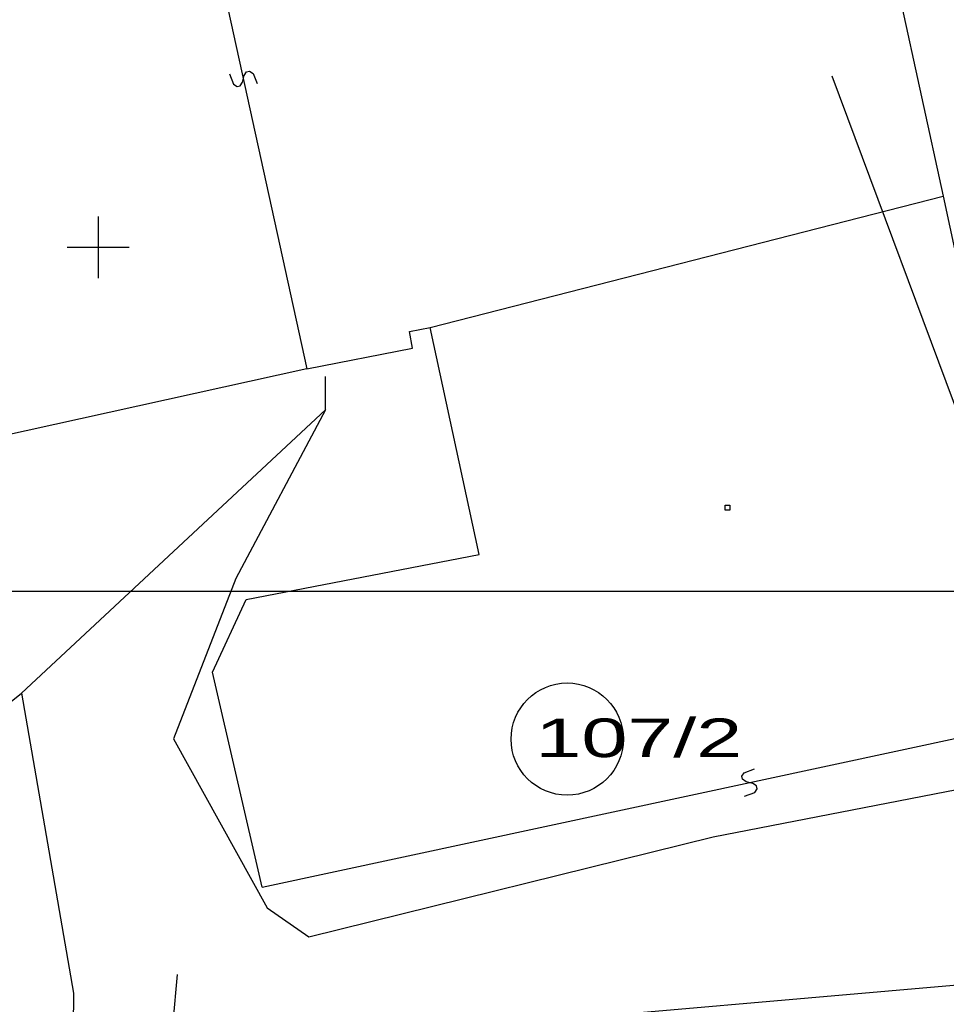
# Model space of a CAD drawing. Extents: x -667835 to -53017, y -1149389 to -953716.
# Tile 21 of 29: x -541277 to -517280, y -1048853 to -1023352. Entities that reach past the tile are written whole.
import ezdxf

# ---------------------------------------------------------------- set-up
doc = ezdxf.new("R2010")
doc.units = 0
doc.header["$MEASUREMENT"] = 0
for name, color, linetype in [('koty', 1, 'Continuous'), ('legenda', 13, 'Continuous'), ('podklad- geometr', 1, 'Continuous'), ('texty', 8, 'Continuous')]:
    doc.layers.add(name, color=color, linetype=linetype)
doc.styles.add('SPIRITTXTSTYLE1', font='ROMAN')
doc.linetypes.add('642', pattern='A,0,-1,[96,situace.shx,S=0.001748,R=0,X=-1,Y=0],0', length=1)
doc.linetypes.add('NN', pattern='A,0,-1,[44,situace.shx,S=0.000798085,R=0,X=-1,Y=0],0', length=1)
doc.dimstyles.new('SPIRITSTYLE17', dxfattribs={"dimtxt": 625.000061, "dimasz": 12.7, "dimexe": 1250.000122, "dimexo": 44.216618, "dimgap": 250, "dimtad": 1, "dimdec": 3, "dimzin": 0, "dimdsep": 46, "dimlunit": 7, "dimtxsty": 'SPIRITTXTSTYLE1', "dimblk1": '_TICKMARKS17', "dimblk2": '_TICKMARKS17', "dimsah": 1, "dimcen": 0.09, "dimdle": 250, "dimclrd": 1, "dimclre": 1, "dimclrt": 1, "dimadec": 0, "dimazin": 0, "dimtfac": 1, "dimtdec": 4, "dimtofl": 0, "dimtmove": 1, "dimatfit": 0, "dimfxl": 0, "dimtolj": 1, "dimtzin": 0, "dimarcsym": 0})

# ---------------------------------------------------------------- blocks, each defined once
blk = doc.blocks.new('_TICKMARKS17')
at = {"color": 1, "linetype": 'Continuous'}
blk.add_line((-3, -3), (3, 3), dxfattribs=at)
blk = doc.blocks.new('*D17')
at = {"color": 1, "linetype": 'Continuous', "ltscale": 1500}
for p, q in [((-537202, -1048082, 2624), (-537308, -1049327, 2624)), ((-520240, -1050776, 2624), (-537557, -1049306, 2624)), ((-537414, -1050573, 2624), (-537308, -1049327, 2624)), ((-520383, -1049510, 2624), (-520489, -1050755, 2624)), ((-520594, -1052001, 2624), (-520489, -1050755, 2624))]:
    blk.add_line(p, q, dxfattribs=at)
at = {"color": 1, "linetype": 'Continuous', "ltscale": 1500, "xscale": 12.69999980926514, "yscale": 12.69999980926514, "zscale": 12.69999980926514}
for p, rotation in [((-537308, -1049327, 2624), 175.1487265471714), ((-520489, -1050755, 2624), 355.148745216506)]:
    blk.add_blockref('_TICKMARKS17', p, dxfattribs=dict(at, rotation=rotation))
at = {"color": 1, "linetype": 'Continuous', "ltscale": 1500, "style": 'SPIRITTXTSTYLE1', "width": 1.5}
blk.add_text('16880', height=625, rotation=355.1487, dxfattribs=at).set_placement((-529589, -1049732, 2624))

msp = doc.modelspace()

# ---------------------------------------------------------------- linework, layer by layer
at = {"layer": 'legenda', "color": 5, "linetype": 'NN', "ltscale": 3500}
msp.add_line((-520244.6567, -1024809.757, 900), (-513607.8305, -1042627.5891, 900), dxfattribs=at)
at = {"layer": 'legenda', "color": 5, "linetype": '642', "ltscale": 3500}
for p, q in [((-533355.5766, -1033455.0461, 900), (-533355.5766, -1032591.7531, 900)), ((-541233.0928, -1040793.0793, 900), (-533355.5766, -1033455.0461, 900)), ((-533355.5766, -1033455.0461, 900), (-535675.6667, -1037825.4953, 900)), ((-535675.6667, -1037825.4953, 900), (-537294.3346, -1041980.1184, 900)), ((-548840.8305, -1046890.1242, 900), (-541233.0928, -1040793.0793, 900)), ((-541233.0928, -1040793.0793, 900), (-539884.203, -1048562.7648, 900)), ((-537294.3346, -1041980.1184, 900), (-534866.333, -1046350.5617, 900)), ((-523319.8354, -1044516.052, 900), (-513607.8305, -1042627.5891, 900)), ((-533787.2212, -1047105.9484, 900), (-523319.8354, -1044516.052, 900)), ((-534866.333, -1046350.5617, 900), (-533787.2212, -1047105.9484, 900)), ((-539884.203, -1048562.7648, 900), (-539938.1585, -1053256.9465, 900))]:
    msp.add_line(p, q, dxfattribs=at)
at = {"layer": 'legenda', "color": 1, "linetype": 'Continuous', "ltscale": 5625}
msp.add_line((-427806.5747, -1038160.4484), (-577806.5708, -1038160.4484), dxfattribs=at)
at = {"layer": 'podklad- geometr', "color": 1, "linetype": 'Continuous', "ltscale": 1000}
for p, q in [((-522525.0346, -1004100.4563, -899100), (-517364.8852, -1027920.3234, -899100)), ((-538924.809, -1009170.3039, -899100), (-533844.8867, -1032390.593, -899100)), ((-530645.082, -1031320.5031, -899100), (-517364.8852, -1027920.3234, -899100)), ((-517364.8852, -1027920.3234, -899100), (-515914.9731, -1034670.2961, -899100)), ((-539244.9445, -1028450.5227, -899100), (-539244.9445, -1030050.425, -899100)), ((-540044.8957, -1029240.3977, -899100), (-538444.9933, -1029240.3977, -899100)), ((-531184.9712, -1031430.5734, -899100), (-530645.082, -1031320.5031, -899100)), ((-531105.1313, -1031860.3898, -899100), (-531184.9712, -1031430.5734, -899100)), ((-529375.0044, -1037200.3742, -899100), (-530645.082, -1031320.5031, -899100)), ((-533844.8867, -1032390.593, -899100), (-531105.1313, -1031860.3898, -899100)), ((-533844.8867, -1032390.593, -899100), (-553104.9516, -1036660.4875, -899100)), ((-535414.9458, -1038370.4602, -899100), (-529375.0044, -1037200.3742, -899100)), ((-536285.0476, -1040250.5773, -899100), (-535414.9458, -1038370.4602, -899100)), ((-534994.8164, -1045820.3918, -899100), (-536285.0476, -1040250.5773, -899100)), ((-534994.8164, -1045820.3918, -899100), (-515115.022, -1041550.4973, -899100)), ((-514665.0493, -1048150.4816, -899100), (-547614.9761, -1051020.4621, -899100))]:
    msp.add_line(p, q, dxfattribs=at)
at = {"layer": 'podklad- geometr', "color": 7, "linetype": 'Continuous'}
for p, q in [((-535839.9743, -1024753.5656, -899100), (-535740.7512, -1025018.5031, -899100)), ((-535507.5224, -1024967.4797, -899100), (-535462.98, -1024793.8781, -899100)), ((-535462.98, -1024793.8781, -899100), (-535401.3325, -1024698.4641, -899100)), ((-535401.3325, -1024698.4641, -899100), (-535322.5798, -1024681.2375, -899100)), ((-535322.5798, -1024681.2375, -899100), (-535229.7512, -1024742.8547, -899100)), ((-535229.7512, -1024742.8547, -899100), (-535130.5278, -1025007.7922, -899100)), ((-535740.7512, -1025018.5031, -899100), (-535647.9223, -1025080.1242, -899100)), ((-535647.9223, -1025080.1242, -899100), (-535569.1699, -1025062.8938, -899100)), ((-535569.1699, -1025062.8938, -899100), (-535507.5224, -1024967.4797, -899100)), ((-523005.3774, -1035929.8156, -899100), (-522884.4546, -1035929.8156, -899100)), ((-523005.3774, -1036050.7414, -899100), (-523005.3774, -1035929.8156, -899100)), ((-522884.4546, -1036050.7414, -899100), (-523005.3774, -1036050.7414, -899100)), ((-522884.4546, -1035929.8156, -899100), (-522884.4546, -1036050.7414, -899100)), ((-522573.8305, -1042946.4875, -899100), (-522512.8081, -1042854.0988, -899100)), ((-522556.9028, -1043025.3039, -899100), (-522573.8305, -1042946.4875, -899100)), ((-522512.8081, -1042854.0988, -899100), (-522246.9263, -1042755.7629, -899100)), ((-522462.6714, -1043087.5207, -899100), (-522556.9028, -1043025.3039, -899100)), ((-522288.1069, -1043132.4777, -899100), (-522462.6714, -1043087.5207, -899100)), ((-522193.8755, -1043194.6926, -899100), (-522288.1069, -1043132.4777, -899100)), ((-522176.9458, -1043273.509, -899100), (-522193.8755, -1043194.6926, -899100)), ((-522503.852, -1043464.2355, -899100), (-522237.9702, -1043365.8996, -899100)), ((-522237.9702, -1043365.8996, -899100), (-522176.9458, -1043273.509, -899100))]:
    msp.add_line(p, q, dxfattribs=at)
at = {"layer": 'texty', "color": 1, "linetype": 'Continuous', "ltscale": 3500}
msp.add_circle((-527097.1177, -1041983.4719, 900), 1452.8098, dxfattribs=at)

# ---------------------------------------------------------------- texts
at = {"layer": 'texty', "color": 1, "linetype": 'Continuous', "ltscale": 3500, "style": 'SPIRITTXTSTYLE1', "width": 1.6}
msp.add_text('107/2', height=1000, dxfattribs=at).set_placement((-527920.4497, -1042451.0754, 900))

# ---------------------------------------------------------------- dimensions: what is measured, and where the dimension line sits
at = {"layer": 'koty', "color": 1, "linetype": 'Continuous', "ltscale": 1500}
dim = msp.add_aligned_dim(p1=(-520598.1001, -1052044.6066, 2623.8), p2=(-537417.5794, -1050617.0617, 2623.8), distance=-1294.2186, dimstyle='SPIRITSTYLE17', dxfattribs=at)
dim.commit()
dim.dimension.update_dxf_attribs({"geometry": '*D17', "text_midpoint": (-528898.3891, -1050041.259, 2623.8)})

doc.saveas('drawing.dxf')
